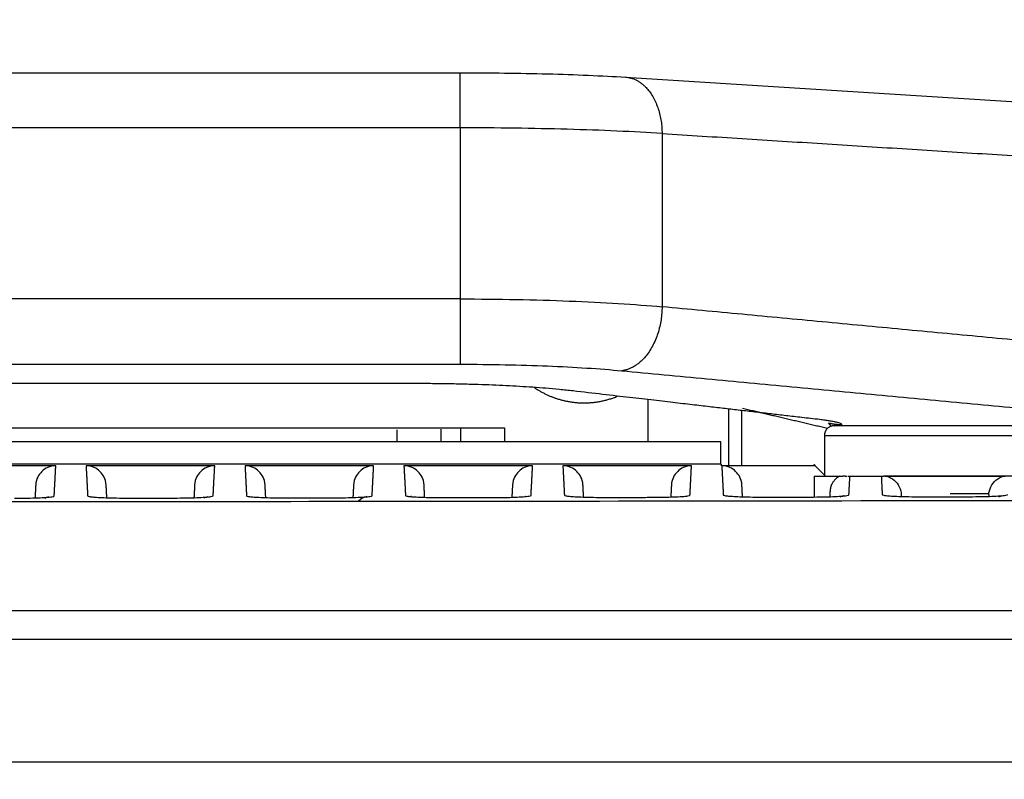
# Model space of a CAD drawing. Header units: millimetres. Extents: x 9946 to 11276, y -4769 to -3439.
# Tile 93 of 100: x 10973 to 11022, y -3586 to -3549. Entities that reach past the tile are written whole.
import ezdxf

# ---------------------------------------------------------------- set-up
doc = ezdxf.new("R2010")
doc.units = ezdxf.units.MM
doc.layers.add('ROXX NEO mini i_Fixture', color=7, linetype='Continuous', true_color=0x000000)
doc.dimstyles.get("Standard").update_dxf_attribs({"dimscale": 10, "dimtxt": 2.5, "dimasz": 3, "dimexe": 1, "dimexo": 0.5, "dimgap": 0.8, "dimtad": 1, "dimtoh": 1, "dimdec": 1, "dimzin": 1, "dimdsep": 46, "dimtxsty": 'Standard', "dimblk": 'OPEN90', "dimcen": 2.5, "dimadec": 1, "dimazin": 1, "dimtfac": 1, "dimtdec": 4, "dimtix": 1, "dimtofl": 0, "dimtmove": 1, "dimatfit": 3, "dimldrblk": 'OPEN90', "dimfxl": 1, "dimtolj": 1, "dimtzin": 1, "dimarcsym": 0})

# ---------------------------------------------------------------- blocks, each defined once
blk = doc.blocks.new('*D12')
at = {"layer": 'Defpoints', "color": 0}
for p in [(11100.942, -3512.809), (10770.942, -3594.55), (11100.942, -3594.55)]:
    blk.add_point(p, dxfattribs=at)
at = {"layer": 'ROXX NEO mini i_Fixture', "color": 0, "lineweight": -2}
for p, q in [((10770.942, -3588.549), (10770.942, -3509.809)), ((11100.942, -3588.549), (11100.942, -3509.809)), ((10776.943, -3512.809), (11094.941, -3512.809))]:
    blk.add_line(p, q, dxfattribs=at)
at = {"layer": 'ROXX NEO mini i_Fixture', "color": 0}
for points in [[(10776.943, -3511.809), (10776.943, -3513.809), (10770.942, -3512.809)], [(11094.941, -3513.809), (11094.941, -3511.809), (11100.942, -3512.809)]]:
    blk.add_solid(points, dxfattribs=at)
at = {"layer": 'ROXX NEO mini i_Fixture', "color": 0, "insert": (10935.942, -3505.908), "char_height": 9.0015, "attachment_point": 5}
blk.add_mtext('\\A1;330.0', dxfattribs=at)

msp = doc.modelspace()

# ---------------------------------------------------------------- linework, layer by layer
at = {"layer": 'ROXX NEO mini i_Fixture', "color": 18, "true_color": 0x000000}
for points in [[(10876.991, -3551.224), (10935.838, -3551.224), (10994.686, -3551.224)], [(10876.991, -3551.224), (10935.838, -3551.224), (10994.686, -3551.224)], [(11002.903, -3551.445), (11019.721, -3552.502), (11036.538, -3553.558)], [(11002.903, -3551.445), (11019.721, -3552.502), (11036.538, -3553.558)]]:
    msp.add_open_spline(points, degree=2, dxfattribs=at)
at = {"layer": 'ROXX NEO mini i_Fixture', "color": 18, "lineweight": -3, "true_color": 0x000000}
for points, weights in [([(10994.686, -3553.963), (10994.686, -3551.224), (10994.686, -3551.224)], [1, 0.73727733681, 1]), ([(11002.903, -3551.445), (11004.699, -3551.558), (11004.723, -3554.245)], [1, 0.743839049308, 1]), ([(10994.686, -3562.462), (10994.686, -3565.399), (10994.686, -3565.707)], [1, 0.713250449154, 1]), ([(11004.723, -3562.852), (11004.697, -3565.8), (11002.715, -3566.03)], [1, 0.711677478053, 1]), ([(11013.288, -3568.76), (11012.788, -3568.76), (11012.788, -3569.26)], [1, 0.707106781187, 1]), ([(11013.678, -3568.715), (11013.336, -3568.716), (11013.003, -3568.64)], [0.999703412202, 0.993374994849, 1]), ([(11012.288, -3571.26), (11012.288, -3571.26), (11013.555, -3571.26)], [1, 0.950046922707, 1]), ([(11013.829, -3571.26), (11013.767, -3571.26), (11013.708, -3571.26)], [0.861111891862, 0.862599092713, 0.864378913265]), ([(11013.909, -3571.26), (11013.906, -3571.26), (11013.903, -3571.26)], [0.859331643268, 0.859392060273, 0.859453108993]), ([(11015.776, -3571.26), (11015.754, -3571.26), (11015.732, -3571.26)], [0.980037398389, 0.98143491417, 0.982856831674]), ([(11015.889, -3571.26), (11018.788, -3571.26), (11021.687, -3571.26)], [1, 0.895034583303, 1]), ([(11021.457, -3572.29), (11021.523, -3572.256), (11021.595, -3572.232)], [0.880730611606, 0.890397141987, 0.905238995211])]:
    msp.add_rational_spline(points, weights, degree=2, dxfattribs=at)
at = {"layer": 'ROXX NEO mini i_Fixture', "color": 18, "true_color": 0x000000}
msp.add_open_spline([(10994.686, -3551.224), (10995.424, -3551.224), (10996.163, -3551.229), (10996.89, -3551.238), (10997.618, -3551.248), (10998.333, -3551.261), (10999.026, -3551.28), (10999.726, -3551.298), (11000.403, -3551.321), (11001.046, -3551.349), (11001.704, -3551.377), (11002.325, -3551.409), (11002.903, -3551.445)], degree=3, knots=[0.139491, 0.139491, 0.139491, 0.139491, 2.358552, 2.358552, 2.358552, 4.578889, 4.578889, 4.578889, 6.823374, 6.823374, 6.823374, 9.117686, 9.117686, 9.117686, 9.117686], dxfattribs=at)
msp.add_open_spline([(10994.686, -3551.224), (10995.424, -3551.224), (10996.163, -3551.229), (10996.89, -3551.238), (10997.618, -3551.248), (10998.333, -3551.261), (10999.026, -3551.28), (10999.726, -3551.298), (11000.403, -3551.321), (11001.046, -3551.349), (11001.704, -3551.377), (11002.325, -3551.409), (11002.903, -3551.445)], degree=3, knots=[0.139491, 0.139491, 0.139491, 0.139491, 2.358552, 2.358552, 2.358552, 4.578889, 4.578889, 4.578889, 6.823374, 6.823374, 6.823374, 9.117686, 9.117686, 9.117686, 9.117686], dxfattribs=at)
at = {"layer": 'ROXX NEO mini i_Fixture', "color": 18, "lineweight": -3, "true_color": 0x000000}
for points, degree in [([(10994.686, -3553.963), (10935.838, -3553.963), (10876.991, -3553.963)], 2), ([(11004.723, -3554.245), (11004.022, -3554.199), (11002.513, -3554.117), (11000.037, -3554.029), (10997.409, -3553.975), (10995.593, -3553.963), (10994.686, -3553.963)], 3), ([(10994.686, -3553.963), (10994.686, -3558.213), (10994.686, -3562.462)], 2), ([(11004.723, -3554.245), (11020.631, -3555.244), (11036.538, -3556.244)], 2), ([(11004.723, -3554.245), (11004.723, -3558.548), (11004.723, -3562.852)], 2), ([(10994.686, -3562.462), (10935.838, -3562.462), (10876.991, -3562.462)], 2), ([(10994.686, -3562.462), (10995.629, -3562.462), (10997.499, -3562.48), (11000.145, -3562.557), (11002.589, -3562.68), (11004.048, -3562.79), (11004.723, -3562.852)], 3), ([(11036.538, -3565.847), (11020.631, -3564.349), (11004.723, -3562.852)], 2), ([(10876.991, -3565.707), (10935.838, -3565.707), (10994.686, -3565.707)], 2), ([(10994.686, -3565.707), (10995.448, -3565.707), (10996.932, -3565.722), (10999.054, -3565.786), (11001.01, -3565.888), (11002.17, -3565.978), (11002.715, -3566.03)], 3), ([(11002.715, -3566.03), (11019.627, -3567.621), (11036.538, -3569.213)], 2), ([(10992.474, -3566.668), (10935.839, -3566.668), (10879.204, -3566.668)], 2), ([(11000.298, -3567.034), (11000.07, -3567.007), (10999.613, -3566.959), (10998.949, -3566.901), (10998.297, -3566.852), (10997.646, -3566.81), (10996.977, -3566.774), (10996.293, -3566.743), (10995.589, -3566.717), (10994.861, -3566.697), (10994.102, -3566.681), (10993.324, -3566.671), (10992.762, -3566.668), (10992.474, -3566.668)], 3), ([(11012.562, -3568.456), (11012.25, -3568.42), (11011.656, -3568.351), (11010.874, -3568.26), (11010.142, -3568.175), (11009.42, -3568.091), (11008.696, -3568.008), (11007.965, -3567.923), (11007.193, -3567.833), (11006.348, -3567.735), (11005.399, -3567.625), (11004.328, -3567.501), (11003.126, -3567.362), (11001.79, -3567.207), (11000.81, -3567.093), (11000.298, -3567.034)], 3), ([(11004.038, -3569.554), (11004.038, -3568.502), (11004.038, -3567.451)], 2), ([(11012.943, -3568.899), (11010.829, -3568.401), (11008.715, -3567.904)], 2), ([(11008.038, -3570.784), (11008.038, -3569.358), (11008.038, -3567.931)], 2), ([(11008.689, -3570.755), (11008.689, -3569.381), (11008.689, -3568.007)], 2), ([(10874.78, -3568.873), (10935.838, -3568.873), (10996.897, -3568.873)], 2), ([(10996.897, -3568.873), (10996.897, -3569.217), (10996.897, -3569.56)], 2), ([(11013.651, -3568.681), (11013.634, -3568.67), (11013.592, -3568.65), (11013.51, -3568.62), (11013.392, -3568.588), (11013.235, -3568.553), (11013.037, -3568.519), (11012.808, -3568.485), (11012.646, -3568.465), (11012.562, -3568.456)], 3), ([(11013.003, -3568.64), (11013.063, -3568.714), (11013.124, -3568.788)], 2), ([(10991.554, -3569.56), (10991.554, -3569.26), (10991.554, -3568.96)], 2), ([(10993.746, -3569.56), (10993.746, -3569.248), (10993.746, -3568.935)], 2), ([(10994.705, -3568.898), (10994.705, -3569.229), (10994.705, -3569.56)], 2), ([(11012.788, -3569.26), (11012.788, -3570.26), (11012.788, -3571.26)], 2), ([(11007.643, -3569.56), (10935.796, -3569.56), (10863.949, -3569.56)], 2), ([(11007.643, -3570.66), (11007.643, -3570.11), (11007.643, -3569.56)], 2), ([(10863.949, -3570.66), (10935.796, -3570.66), (11007.643, -3570.66)], 2), ([(10974.586, -3570.755), (10971.388, -3570.755), (10968.191, -3570.755)], 2), ([(10974.586, -3570.755), (10974.269, -3570.755), (10973.858, -3570.99), (10973.604, -3571.39), (10973.587, -3571.706)], 3), ([(10974.507, -3572.256), (10974.547, -3571.505), (10974.586, -3570.755)], 2), ([(10982.486, -3570.755), (10979.288, -3570.755), (10976.091, -3570.755)], 2), ([(10976.091, -3570.755), (10976.13, -3571.502), (10976.169, -3572.25)], 2), ([(10977.09, -3571.706), (10977.073, -3571.39), (10976.819, -3570.99), (10976.408, -3570.755), (10976.091, -3570.755)], 3), ([(10982.486, -3570.755), (10982.169, -3570.755), (10981.758, -3570.99), (10981.504, -3571.39), (10981.487, -3571.706)], 3), ([(10982.408, -3572.248), (10982.447, -3571.501), (10982.486, -3570.755)], 2), ([(10990.386, -3570.755), (10987.188, -3570.755), (10983.991, -3570.755)], 2), ([(10983.991, -3570.755), (10984.03, -3571.498), (10984.069, -3572.241)], 2), ([(10984.99, -3571.706), (10984.973, -3571.39), (10984.719, -3570.99), (10984.308, -3570.755), (10983.991, -3570.755)], 3), ([(10990.386, -3570.755), (10990.069, -3570.755), (10989.658, -3570.99), (10989.404, -3571.39), (10989.387, -3571.706)], 3), ([(10990.308, -3572.238), (10990.347, -3571.496), (10990.386, -3570.755)], 2), ([(10998.286, -3570.755), (10995.088, -3570.755), (10991.891, -3570.755)], 2), ([(10991.891, -3570.755), (10991.93, -3571.492), (10991.968, -3572.229)], 2), ([(10992.89, -3571.706), (10992.873, -3571.39), (10992.619, -3570.99), (10992.208, -3570.755), (10991.891, -3570.755)], 3), ([(10998.286, -3570.755), (10997.969, -3570.755), (10997.558, -3570.99), (10997.304, -3571.39), (10997.287, -3571.706)], 3), ([(10998.209, -3572.226), (10998.247, -3571.49), (10998.286, -3570.755)], 2), ([(11000.79, -3571.706), (11000.773, -3571.39), (11000.519, -3570.99), (11000.108, -3570.755), (10999.791, -3570.755)], 3), ([(11006.186, -3570.755), (11002.988, -3570.755), (10999.791, -3570.755)], 2), ([(10999.791, -3570.755), (10999.829, -3571.486), (10999.868, -3572.217)], 2), ([(11006.186, -3570.755), (11005.869, -3570.755), (11005.458, -3570.99), (11005.204, -3571.39), (11005.187, -3571.706)], 3), ([(11006.109, -3572.213), (11006.148, -3571.484), (11006.186, -3570.755)], 2), ([(11007.654, -3570.686), (11007.672, -3570.686), (11007.691, -3570.686)], 2), ([(11007.654, -3570.686), (11007.654, -3570.724), (11007.654, -3570.761)], 2), ([(11012.333, -3570.755), (11010.012, -3570.755), (11007.691, -3570.755)], 2), ([(11008.69, -3571.706), (11008.673, -3571.39), (11008.419, -3570.99), (11008.008, -3570.755), (11007.691, -3570.755)], 3), ([(11007.691, -3570.755), (11007.729, -3571.478), (11007.767, -3572.202)], 2), ([(11012.349, -3570.764), (11012.315, -3570.729), (11012.281, -3570.694)], 2), ([(11012.333, -3570.755), (11012.586, -3571.007), (11012.838, -3571.26)], 2), ([(11012.288, -3571.26), (11012.288, -3571.781), (11012.288, -3572.301)], 2), ([(11013.555, -3571.26), (11013.498, -3571.29), (11013.395, -3571.359), (11013.267, -3571.489), (11013.167, -3571.641), (11013.096, -3571.822), (11013.074, -3571.957), (11013.07, -3572.028)], 3), ([(11013.555, -3571.26), (11013.576, -3571.26), (11013.621, -3571.26), (11013.677, -3571.26), (11013.708, -3571.26)], 3), ([(11013.822, -3571.26), (11013.845, -3571.26), (11013.869, -3571.26), (11013.903, -3571.26)], 3), ([(11013.96, -3571.26), (11013.979, -3571.26), (11013.997, -3571.26), (11014.059, -3571.26)], 3), ([(11014.01, -3572.198), (11014.035, -3571.729), (11014.059, -3571.26)], 2), ([(11014.059, -3571.26), (11014.838, -3571.26), (11015.618, -3571.26)], 2), ([(11015.618, -3571.26), (11015.691, -3571.26), (11015.711, -3571.26), (11015.732, -3571.26)], 3), ([(11015.618, -3571.26), (11015.642, -3571.723), (11015.666, -3572.186)], 2), ([(11015.797, -3571.26), (11015.837, -3571.26), (11015.863, -3571.26), (11015.889, -3571.26)], 3), ([(11015.889, -3571.26), (11016.024, -3571.302), (11016.274, -3571.44), (11016.541, -3571.785), (11016.608, -3572.054), (11016.615, -3572.187)], 3), ([(11020.962, -3572.187), (11020.969, -3572.054), (11021.036, -3571.785), (11021.302, -3571.44), (11021.553, -3571.302), (11021.687, -3571.26)], 3), ([(11021.687, -3571.26), (11021.714, -3571.26), (11021.74, -3571.26), (11021.78, -3571.26)], 3), ([(10973.587, -3571.706), (10973.57, -3572.026), (10973.553, -3572.345)], 2), ([(10977.123, -3572.339), (10977.107, -3572.023), (10977.09, -3571.706)], 2), ([(10981.487, -3571.706), (10981.47, -3572.021), (10981.454, -3572.337)], 2), ([(10985.023, -3572.33), (10985.006, -3572.018), (10984.99, -3571.706)], 2), ([(10989.387, -3571.706), (10989.371, -3572.011), (10989.355, -3572.317)], 2), ([(10992.922, -3572.318), (10992.906, -3572.012), (10992.89, -3571.706)], 2), ([(10997.287, -3571.706), (10997.272, -3571.999), (10997.256, -3572.292)], 2), ([(11000.821, -3572.306), (11000.806, -3572.006), (11000.79, -3571.706)], 2), ([(11005.187, -3571.706), (11005.171, -3572.004), (11005.156, -3572.302)], 2), ([(11008.72, -3572.284), (11008.705, -3571.995), (11008.69, -3571.706)], 2), ([(10972.538, -3572.361), (10972.767, -3572.36), (10973.188, -3572.356), (10973.704, -3572.341), (10974.123, -3572.32), (10974.431, -3572.29), (10974.507, -3572.268), (10974.507, -3572.256)], 3), ([(10974.25, -3572.299), (10974.25, -3572.299), (10974.167, -3572.309), (10974.049, -3572.369)], 3), ([(10976.169, -3572.25), (10976.17, -3572.26), (10976.225, -3572.279), (10976.405, -3572.301), (10976.673, -3572.321), (10977.055, -3572.339), (10977.589, -3572.352), (10977.997, -3572.355), (10978.217, -3572.355)], 3), ([(10980.447, -3572.352), (10980.675, -3572.352), (10981.095, -3572.348), (10981.608, -3572.333), (10982.025, -3572.312), (10982.332, -3572.282), (10982.407, -3572.26), (10982.408, -3572.248)], 3), ([(10982.151, -3572.291), (10982.151, -3572.29), (10982.067, -3572.3), (10981.95, -3572.36)], 3), ([(10984.069, -3572.241), (10984.069, -3572.251), (10984.124, -3572.269), (10984.305, -3572.292), (10984.575, -3572.312), (10984.959, -3572.329), (10985.496, -3572.342), (10985.904, -3572.346), (10986.125, -3572.345)], 3), ([(10988.355, -3572.342), (10988.583, -3572.342), (10989.002, -3572.337), (10989.512, -3572.323), (10989.927, -3572.302), (10990.232, -3572.272), (10990.307, -3572.25), (10990.308, -3572.238)], 3), ([(10992.27, -3572.284), (10992.248, -3572.278), (10992.233, -3572.274), (10992.227, -3572.273)], 3), ([(10996.264, -3572.331), (10996.492, -3572.33), (10996.909, -3572.326), (10997.417, -3572.311), (10997.829, -3572.29), (10998.133, -3572.26), (10998.208, -3572.238), (10998.209, -3572.226)], 3), ([(10997.952, -3572.269), (10997.952, -3572.269), (10997.944, -3572.27), (10997.93, -3572.273)], 3), ([(10999.868, -3572.217), (10999.868, -3572.227), (10999.924, -3572.245), (11000.107, -3572.268), (11000.379, -3572.288), (11000.767, -3572.305), (11001.308, -3572.319), (11001.718, -3572.322), (11001.939, -3572.321)], 3), ([(11001.939, -3572.321), (11002.187, -3572.321), (11002.684, -3572.32), (11003.428, -3572.319), (11003.924, -3572.318), (11004.172, -3572.317)], 3), ([(11004.172, -3572.317), (11004.4, -3572.317), (11004.817, -3572.312), (11005.321, -3572.297), (11005.732, -3572.276), (11006.034, -3572.247), (11006.109, -3572.225), (11006.109, -3572.213)], 3), ([(11009.3, -3572.302), (11009.478, -3572.305), (11009.662, -3572.306), (11009.844, -3572.305)], 3), ([(11009.846, -3572.307), (11010.095, -3572.306), (11010.591, -3572.305), (11011.336, -3572.304), (11011.833, -3572.303), (11012.081, -3572.302)], 3), ([(11012.081, -3572.302), (11012.308, -3572.302), (11012.724, -3572.297), (11013.226, -3572.282), (11013.634, -3572.261), (11013.935, -3572.232), (11014.01, -3572.21), (11014.01, -3572.198)], 3), ([(11013.07, -3572.028), (11013.063, -3572.157), (11013.057, -3572.287)], 2), ([(11013.753, -3572.241), (11013.753, -3572.241), (11013.667, -3572.253), (11013.55, -3572.313)], 3), ([(11015.666, -3572.186), (11015.667, -3572.196), (11015.723, -3572.215), (11015.907, -3572.237), (11016.182, -3572.257), (11016.574, -3572.275), (11017.12, -3572.288), (11017.532, -3572.291), (11017.753, -3572.291)], 3), ([(11016.62, -3572.275), (11016.617, -3572.231), (11016.615, -3572.187)], 2), ([(11017.753, -3572.291), (11018.002, -3572.29), (11018.499, -3572.289), (11019.244, -3572.287), (11019.741, -3572.286), (11019.99, -3572.286)], 3), ([(11020.969, -3572.144), (11020.004, -3572.144), (11019.038, -3572.144)], 2), ([(11019.99, -3572.286), (11020.217, -3572.285), (11020.631, -3572.28), (11021.13, -3572.266), (11021.536, -3572.245), (11021.836, -3572.215), (11021.91, -3572.193), (11021.911, -3572.181)], 3), ([(11020.962, -3572.187), (11020.96, -3572.229), (11020.957, -3572.27)], 2), ([(10816.724, -3572.407), (10839.045, -3572.457), (10881.82, -3572.525), (10938.658, -3572.551), (10993.271, -3572.52), (11033.996, -3572.454), (11054.953, -3572.407)], 3), ([(10978.217, -3572.355), (10978.465, -3572.355), (10978.96, -3572.354), (10979.704, -3572.353), (10980.199, -3572.353), (10980.447, -3572.352)], 3), ([(10986.125, -3572.345), (10986.372, -3572.345), (10986.868, -3572.344), (10987.612, -3572.343), (10988.107, -3572.343), (10988.355, -3572.342)], 3), ([(10993.491, -3572.33), (10993.667, -3572.332), (10993.849, -3572.333), (10994.03, -3572.333)], 3), ([(10994.032, -3572.334), (10994.28, -3572.334), (10994.776, -3572.333), (10995.52, -3572.332), (10996.016, -3572.331), (10996.264, -3572.331)], 3), ([(11056.419, -3577.96), (11016.234, -3577.96), (10935.838, -3577.96), (10855.441, -3577.96), (10815.255, -3577.96)], 3), ([(10816.054, -3579.36), (10855.79, -3579.36), (10935.839, -3579.36), (11015.885, -3579.36), (11055.621, -3579.36)], 3)]:
    msp.add_open_spline(points, degree=degree, dxfattribs=at)
for points, weights, knots in [([(10998.366, -3566.858), (10998.922, -3567.24), (10999.568, -3567.437), (11001.084, -3567.898), (11002.542, -3567.279)], [0.938745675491, 0.957520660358, 1, 0.905650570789, 0.928237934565], [14.654728, 14.654728, 14.654728, 16.016582, 16.016582, 19.041351, 19.041351, 19.041351]), ([(11024.288, -3568.76), (11024.288, -3568.76), (11018.788, -3568.76), (11013.288, -3568.76), (11013.288, -3568.76)], [1, 0.707106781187, 1, 0.707106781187, 1], [-17.27876, -17.27876, -17.27876, -8.63938, -8.63938, 0, 0, 0]), ([(11024.788, -3569.26), (11024.788, -3569.26), (11018.788, -3569.26), (11012.788, -3569.26), (11012.788, -3569.26)], [1, 0.707106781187, 1, 0.707106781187, 1], [-18.849556, -18.849556, -18.849556, -9.424778, -9.424778, 0, 0, 0]), ([(11024.788, -3571.26), (11024.788, -3571.26), (11018.788, -3571.26), (11017.146, -3571.26), (11015.732, -3571.26)], [1, 0.707106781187, 1, 0.898148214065, 0.867133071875], [0, 0, 0, 9.424778, 9.424778, 12.702186, 12.702186, 12.702186])]:
    msp.add_rational_spline(points, weights, degree=2, knots=knots, dxfattribs=at)
for points, knots in [([(10990.051, -3572.281), (10990.051, -3572.28), (10989.857, -3572.304), (10989.645, -3572.49), (10989.638, -3572.497), (10989.631, -3572.503), (10989.624, -3572.51)], [2.9073919, 2.9073919, 2.9073919, 2.9073919, 3.739783, 3.739783, 3.739783, 3.769925, 3.769925, 3.769925, 3.769925]), ([(10991.968, -3572.229), (10991.969, -3572.239), (10992.024, -3572.258), (10992.206, -3572.281), (10992.477, -3572.3), (10992.863, -3572.318), (10993.24, -3572.327), (10993.453, -3572.33), (10993.472, -3572.331)], [0, 0, 0, 0, 0.537587, 1.075173, 1.61276, 2.150347, 2.687933, 2.741247, 2.741247, 2.741247, 2.741247]), ([(11007.767, -3572.202), (11007.767, -3572.212), (11007.823, -3572.231), (11008.007, -3572.253), (11008.281, -3572.273), (11008.671, -3572.291), (11009.059, -3572.3), (11009.282, -3572.304), (11009.31, -3572.304)], [0, 0, 0, 0, 0.540279, 1.080558, 1.620837, 2.161116, 2.701395, 2.778559, 2.778559, 2.778559, 2.778559]), ([(10819.177, -3585.46), (10819.271, -3585.46), (10819.512, -3585.46), (10819.94, -3585.46), (10820.709, -3585.46), (10821.794, -3585.46), (10823.094, -3585.46), (10824.818, -3585.46), (10826.959, -3585.46), (10830.352, -3585.46), (10834.537, -3585.46), (10839.47, -3585.46), (10844.319, -3585.46), (10850.678, -3585.46), (10858.433, -3585.46), (10867.456, -3585.46), (10879.141, -3585.46), (10893.149, -3585.46), (10909.126, -3585.46), (10924.375, -3585.46), (10938.987, -3585.46), (10957.735, -3585.46), (10979.986, -3585.46), (11005.277, -3585.46), (11025.385, -3585.46), (11041.012, -3585.46), (11048.69, -3585.46), (11052.5, -3585.46)], [0, 0, 0, 0, 0.228101, 0.456201, 0.912403, 1.824806, 2.737209, 3.649611, 5.474417, 7.299223, 10.948834, 14.598446, 18.248057, 21.897669, 29.196891, 36.496114, 43.795337, 58.393783, 72.992229, 87.590674, 102.18912, 116.787566, 145.984457, 175.181349, 204.37824, 218.976686, 233.575132, 233.575132, 233.575132, 233.575132])]:
    msp.add_open_spline(points, degree=3, knots=knots, dxfattribs=at)

# ---------------------------------------------------------------- dimensions: what is measured, and where the dimension line sits
at = {"layer": 'ROXX NEO mini i_Fixture', "color": 5, "true_color": 0x0000ff}
dim = msp.add_linear_dim(base=(11100.942, -3512.809), p1=(10770.942, -3594.55), p2=(11100.942, -3594.55), dimstyle='Standard', override={"dimscale": 3.0005, "dimtxt": 3, "dimasz": 2, "dimexe": 1, "dimexo": 2, "dimgap": 0.8, "dimtad": 1, "dimtih": 0, "dimtoh": 0, "dimdec": 1, "dimlfac": 1, "dimzin": 1, "dimtxsty": 'Standard', "dimsah": 0, "dimcen": 2.5, "dimadec": 1, "dimazin": 1, "dimtix": 0, "dimtmove": 0, "dimtzin": 1}, dxfattribs=at)
dim.commit()
dim.dimension.update_dxf_attribs({"geometry": '*D12', "text_midpoint": (10935.942, -3505.908)})

doc.saveas('drawing.dxf')
